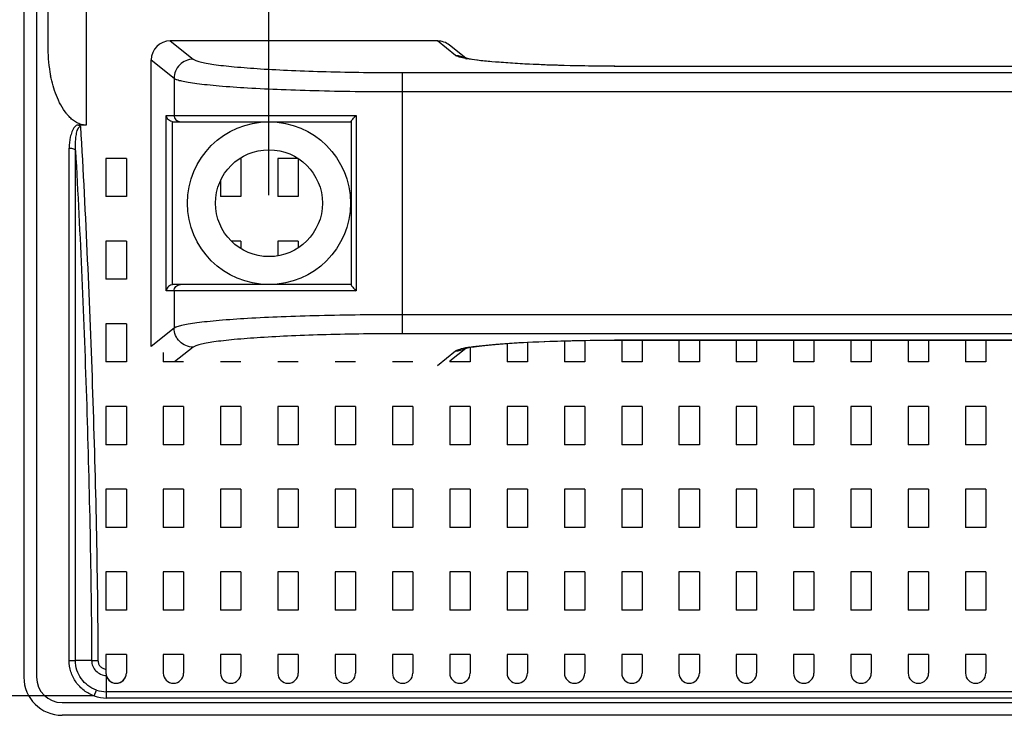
# Model space of a CAD drawing. Header units: millimetres. Extents: x -6054 to 364, y -1866 to 3094.
# Tile 207 of 256: x -3354 to -3277, y 825 to 880. Entities that reach past the tile are written whole.
import ezdxf

# ---------------------------------------------------------------- set-up
doc = ezdxf.new("R2010")
doc.units = ezdxf.units.MM
doc.header["$LTSCALE"] = 65.395
doc.header["$PDSIZE"] = 0.05
doc.layers.get('0').update_dxf_attribs({"linetype": 'CONTINUOUS'})
doc.layers.get('Defpoints').update_dxf_attribs({"linetype": 'CONTINUOUS'})
doc.layers.add('DIM', color=3, linetype='CONTINUOUS')
doc.styles.get("Standard").update_dxf_attribs({"font": 'arial.ttf'})
doc.dimstyles.new('ISO-25', dxfattribs={"dimtxt": 2.5, "dimasz": 2.5, "dimexe": 1.25, "dimexo": 0.625, "dimtad": 1, "dimtxsty": 'STANDARD', "dimcen": 2.5, "dimadec": 0, "dimazin": 0, "dimtfac": 1, "dimtmove": 0, "dimatfit": 3, "dimfxl": 1, "dimarcsym": 0})

# ---------------------------------------------------------------- blocks, each defined once
blk = doc.blocks.new('*D9')
at = {"layer": 'Defpoints', "color": 0}
for p in [(-3334.423, 996.719), (-3334.423, 865.648), (-3215.923, 865.648)]:
    blk.add_point(p, dxfattribs=at)
at = {"layer": 'DIM', "color": 3, "lineweight": -2}
for p, q in [((-3334.423, 866.273), (-3334.423, 997.969)), ((-3215.923, 866.273), (-3215.923, 997.969)), ((-3334.423, 996.719), (-3502.077, 996.719)), ((-3230.923, 996.719), (-3319.423, 996.719))]:
    blk.add_line(p, q, dxfattribs=at)
at = {"layer": 'DIM', "color": 3}
for points in [[(-3319.423, 999.219), (-3319.423, 994.219), (-3334.423, 996.719)], [(-3230.923, 994.219), (-3230.923, 999.219), (-3215.923, 996.719)]]:
    blk.add_solid(points, dxfattribs=at)
at = {"layer": 'DIM', "color": 2, "insert": (-3425.787, 1014.529), "char_height": 20, "attachment_point": 5}
blk.add_mtext('119  [4,665]', dxfattribs=at)

msp = doc.modelspace()

# ---------------------------------------------------------------- linework, layer by layer
at = {"linetype": 'Continuous'}
for p, q in [((-3353.673, 903.648), (-3353.673, 828.398)), ((-3352.673, 903.648), (-3352.673, 828.398)), ((-3351.782, 882.198), (-3351.782, 877.794)), ((-3348.782, 882.198), (-3348.782, 871.786)), ((-3321.188, 878.398), (-3342.177, 878.398)), ((-3342.177, 878.398), (-3340.379, 876.961)), ((-3319.764, 877.259), (-3321.188, 878.398)), ((-3318.974, 877.052), (-3320.242, 878.066)), ((-3343.673, 854.392), (-3343.673, 876.903)), ((-3343.673, 876.903), (-3341.874, 875.465)), ((-3244.031, 876.401), (-3306.315, 876.401)), ((-3306.315, 876.397), (-3306.315, 876.401)), ((-3244.031, 876.397), (-3306.315, 876.397)), ((-3341.874, 875.465), (-3341.874, 872.548)), ((-3323.942, 875.908), (-3226.404, 875.908)), ((-3323.942, 855.387), (-3323.942, 875.908)), ((-3323.942, 874.412), (-3226.404, 874.412)), ((-3342.488, 872.548), (-3327.574, 872.548)), ((-3342.488, 858.748), (-3342.488, 872.548)), ((-3327.574, 872.548), (-3327.574, 858.748)), ((-3348.782, 871.786), (-3349.522, 871.786)), ((-3341.99, 859.246), (-3341.99, 872.049)), ((-3341.946, 872.048), (-3327.973, 872.048)), ((-3327.973, 872.059), (-3327.973, 859.236)), ((-3350.11, 869.168), (-3350.11, 869.976)), ((-3350.111, 866.168), (-3350.11, 869.168)), ((-3349.619, 829.698), (-3349.615, 869.795)), ((-3345.623, 869.168), (-3347.223, 869.168)), ((-3345.623, 869.168), (-3347.223, 869.168)), ((-3347.223, 869.168), (-3347.223, 866.168)), ((-3347.223, 869.168), (-3347.223, 866.168)), ((-3345.623, 869.168), (-3345.623, 866.168)), ((-3345.623, 869.168), (-3345.623, 866.168)), ((-3336.623, 869.168), (-3336.703, 869.168)), ((-3336.623, 869.168), (-3336.703, 869.168)), ((-3336.623, 869.168), (-3336.623, 866.168)), ((-3336.623, 869.168), (-3336.623, 866.168)), ((-3332.143, 869.168), (-3333.723, 869.168)), ((-3332.143, 869.168), (-3333.723, 869.168)), ((-3333.723, 869.168), (-3333.723, 866.168)), ((-3333.723, 869.168), (-3333.723, 866.168)), ((-3332.123, 869.156), (-3332.123, 866.168)), ((-3332.123, 869.156), (-3332.123, 866.168)), ((-3338.223, 867.419), (-3338.223, 866.168)), ((-3338.223, 867.419), (-3338.223, 866.168)), ((-3350.112, 862.668), (-3350.111, 866.168)), ((-3345.623, 866.168), (-3347.223, 866.168)), ((-3345.623, 866.168), (-3347.223, 866.168)), ((-3336.623, 866.168), (-3338.223, 866.168)), ((-3336.623, 866.168), (-3338.223, 866.168)), ((-3332.123, 866.168), (-3333.723, 866.168)), ((-3332.123, 866.168), (-3333.723, 866.168)), ((-3350.112, 859.668), (-3350.112, 862.668)), ((-3345.623, 862.668), (-3347.223, 862.668)), ((-3345.623, 862.668), (-3347.223, 862.668)), ((-3347.223, 862.668), (-3347.223, 859.668)), ((-3347.223, 862.668), (-3347.223, 859.668)), ((-3345.623, 862.668), (-3345.623, 859.668)), ((-3345.623, 862.668), (-3345.623, 859.668)), ((-3336.623, 862.668), (-3337.372, 862.668)), ((-3336.623, 862.668), (-3337.372, 862.668)), ((-3336.623, 862.668), (-3336.623, 862.079)), ((-3336.623, 862.668), (-3336.623, 862.079)), ((-3332.123, 862.668), (-3333.723, 862.668)), ((-3332.123, 862.668), (-3333.723, 862.668)), ((-3333.723, 862.668), (-3333.723, 861.514)), ((-3333.723, 862.668), (-3333.723, 861.514)), ((-3332.123, 862.668), (-3332.123, 862.139)), ((-3332.123, 862.668), (-3332.123, 862.139)), ((-3350.113, 856.168), (-3350.112, 859.154)), ((-3350.112, 859.184), (-3350.112, 859.668)), ((-3350.112, 859.154), (-3350.112, 859.184)), ((-3350.112, 859.154), (-3350.112, 859.184)), ((-3345.623, 859.668), (-3347.223, 859.668)), ((-3345.623, 859.668), (-3347.223, 859.668)), ((-3327.973, 859.248), (-3341.946, 859.248)), ((-3327.574, 858.748), (-3342.488, 858.748)), ((-3341.874, 858.748), (-3341.874, 855.83)), ((-3226.404, 856.884), (-3323.942, 856.884)), ((-3350.113, 855.696), (-3350.113, 856.168)), ((-3345.623, 856.168), (-3347.223, 856.168)), ((-3345.623, 856.168), (-3347.223, 856.168)), ((-3347.223, 856.168), (-3347.223, 853.168)), ((-3347.223, 856.168), (-3347.223, 853.168)), ((-3345.623, 856.168), (-3345.623, 853.168)), ((-3345.623, 856.168), (-3345.623, 853.168)), ((-3350.113, 853.168), (-3350.113, 855.696)), ((-3341.874, 855.83), (-3343.673, 854.392)), ((-3226.404, 855.387), (-3323.942, 855.387)), ((-3315.723, 854.624), (-3315.723, 853.168)), ((-3315.723, 854.624), (-3315.723, 853.168)), ((-3314.123, 854.718), (-3314.123, 853.168)), ((-3314.123, 854.718), (-3314.123, 853.168)), ((-3311.223, 854.829), (-3311.223, 853.168)), ((-3311.223, 854.829), (-3311.223, 853.168)), ((-3309.623, 854.865), (-3309.623, 853.168)), ((-3309.623, 854.865), (-3309.623, 853.168)), ((-3306.723, 854.894), (-3306.723, 853.168)), ((-3306.723, 854.894), (-3306.723, 853.168)), ((-3306.315, 854.898), (-3244.031, 854.898)), ((-3306.315, 854.898), (-3306.315, 854.894)), ((-3306.315, 854.894), (-3244.031, 854.894)), ((-3305.123, 854.894), (-3305.123, 853.168)), ((-3305.123, 854.894), (-3305.123, 853.168)), ((-3302.223, 854.894), (-3302.223, 853.168)), ((-3302.223, 854.894), (-3302.223, 853.168)), ((-3300.623, 854.894), (-3300.623, 853.168)), ((-3300.623, 854.894), (-3300.623, 853.168)), ((-3297.723, 854.894), (-3297.723, 853.168)), ((-3297.723, 854.894), (-3297.723, 853.168)), ((-3296.123, 854.894), (-3296.123, 853.168)), ((-3296.123, 854.894), (-3296.123, 853.168)), ((-3293.223, 854.894), (-3293.223, 853.168)), ((-3293.223, 854.894), (-3293.223, 853.168)), ((-3291.623, 854.894), (-3291.623, 853.168)), ((-3291.623, 854.894), (-3291.623, 853.168)), ((-3288.723, 854.894), (-3288.723, 853.168)), ((-3288.723, 854.894), (-3288.723, 853.168)), ((-3287.123, 854.894), (-3287.123, 853.168)), ((-3287.123, 854.894), (-3287.123, 853.168)), ((-3284.223, 854.894), (-3284.223, 853.168)), ((-3284.223, 854.894), (-3284.223, 853.168)), ((-3282.623, 854.894), (-3282.623, 853.168)), ((-3282.623, 854.894), (-3282.623, 853.168)), ((-3279.723, 854.894), (-3279.723, 853.168)), ((-3279.723, 854.894), (-3279.723, 853.168)), ((-3278.123, 854.894), (-3278.123, 853.168)), ((-3278.123, 854.894), (-3278.123, 853.168)), ((-3342.723, 853.914), (-3342.723, 853.168)), ((-3342.723, 853.914), (-3342.723, 853.168)), ((-3340.379, 854.334), (-3341.838, 853.168)), ((-3321.188, 852.898), (-3319.764, 854.036)), ((-3320.223, 853.245), (-3318.974, 854.244)), ((-3319.069, 854.264), (-3319.061, 854.265)), ((-3319.068, 854.264), (-3319.06, 854.265)), ((-3318.623, 854.317), (-3318.623, 853.168)), ((-3318.623, 854.317), (-3318.623, 853.168)), ((-3350.113, 853.074), (-3350.113, 853.168)), ((-3350.113, 853.074), (-3350.113, 853.168)), ((-3350.113, 852.732), (-3350.113, 853.074)), ((-3345.623, 853.168), (-3347.223, 853.168)), ((-3345.623, 853.168), (-3347.223, 853.168)), ((-3341.123, 853.168), (-3342.723, 853.168)), ((-3341.123, 853.168), (-3342.723, 853.168)), ((-3336.623, 853.168), (-3338.223, 853.168)), ((-3336.623, 853.168), (-3338.223, 853.168)), ((-3332.123, 853.168), (-3333.723, 853.168)), ((-3332.123, 853.168), (-3333.723, 853.168)), ((-3327.623, 853.168), (-3329.223, 853.168)), ((-3327.623, 853.168), (-3329.223, 853.168)), ((-3323.123, 853.168), (-3324.723, 853.168)), ((-3323.123, 853.168), (-3324.723, 853.168)), ((-3320.223, 853.23), (-3320.223, 853.168)), ((-3320.223, 853.23), (-3320.223, 853.168)), ((-3318.623, 853.168), (-3320.223, 853.168)), ((-3318.623, 853.168), (-3320.223, 853.168)), ((-3314.123, 853.168), (-3315.723, 853.168)), ((-3314.123, 853.168), (-3315.723, 853.168)), ((-3309.623, 853.168), (-3311.223, 853.168)), ((-3309.623, 853.168), (-3311.223, 853.168)), ((-3305.123, 853.168), (-3306.723, 853.168)), ((-3305.123, 853.168), (-3306.723, 853.168)), ((-3300.623, 853.168), (-3302.223, 853.168)), ((-3300.623, 853.168), (-3302.223, 853.168)), ((-3296.123, 853.168), (-3297.723, 853.168)), ((-3296.123, 853.168), (-3297.723, 853.168)), ((-3291.623, 853.168), (-3293.223, 853.168)), ((-3291.623, 853.168), (-3293.223, 853.168)), ((-3287.123, 853.168), (-3288.723, 853.168)), ((-3287.123, 853.168), (-3288.723, 853.168)), ((-3282.623, 853.168), (-3284.223, 853.168)), ((-3282.623, 853.168), (-3284.223, 853.168)), ((-3278.123, 853.168), (-3279.723, 853.168)), ((-3278.123, 853.168), (-3279.723, 853.168)), ((-3350.114, 849.668), (-3350.113, 852.732)), ((-3350.114, 849.277), (-3350.114, 849.668)), ((-3350.114, 846.668), (-3350.114, 849.277)), ((-3345.623, 849.668), (-3347.223, 849.668)), ((-3345.623, 849.668), (-3347.223, 849.668)), ((-3347.223, 849.668), (-3347.223, 846.668)), ((-3347.223, 849.668), (-3347.223, 846.668)), ((-3345.623, 849.668), (-3345.623, 846.668)), ((-3345.623, 849.668), (-3345.623, 846.668)), ((-3341.123, 849.668), (-3342.723, 849.668)), ((-3341.123, 849.668), (-3342.723, 849.668)), ((-3342.723, 849.668), (-3342.723, 846.668)), ((-3342.723, 849.668), (-3342.723, 846.668)), ((-3341.123, 849.668), (-3341.123, 846.668)), ((-3341.123, 849.668), (-3341.123, 846.668)), ((-3336.623, 849.668), (-3338.223, 849.668)), ((-3336.623, 849.668), (-3338.223, 849.668)), ((-3338.223, 849.668), (-3338.223, 846.668)), ((-3338.223, 849.668), (-3338.223, 846.668)), ((-3336.623, 849.668), (-3336.623, 846.668)), ((-3336.623, 849.668), (-3336.623, 846.668)), ((-3332.123, 849.668), (-3333.723, 849.668)), ((-3332.123, 849.668), (-3333.723, 849.668)), ((-3333.723, 849.668), (-3333.723, 846.668)), ((-3333.723, 849.668), (-3333.723, 846.668)), ((-3332.123, 849.668), (-3332.123, 846.668)), ((-3332.123, 849.668), (-3332.123, 846.668)), ((-3327.623, 849.668), (-3329.223, 849.668)), ((-3327.623, 849.668), (-3329.223, 849.668)), ((-3329.223, 849.668), (-3329.223, 846.668)), ((-3329.223, 849.668), (-3329.223, 846.668)), ((-3327.623, 849.668), (-3327.623, 846.668)), ((-3327.623, 849.668), (-3327.623, 846.668)), ((-3323.123, 849.668), (-3324.723, 849.668)), ((-3323.123, 849.668), (-3324.723, 849.668)), ((-3324.723, 849.668), (-3324.723, 846.668)), ((-3324.723, 849.668), (-3324.723, 846.668)), ((-3323.123, 849.668), (-3323.123, 846.668)), ((-3323.123, 849.668), (-3323.123, 846.668)), ((-3318.623, 849.668), (-3320.223, 849.668)), ((-3318.623, 849.668), (-3320.223, 849.668)), ((-3320.223, 849.668), (-3320.223, 846.668)), ((-3320.223, 849.668), (-3320.223, 846.668)), ((-3318.623, 849.668), (-3318.623, 846.668)), ((-3318.623, 849.668), (-3318.623, 846.668)), ((-3314.123, 849.668), (-3315.723, 849.668)), ((-3314.123, 849.668), (-3315.723, 849.668)), ((-3315.723, 849.668), (-3315.723, 846.668)), ((-3315.723, 849.668), (-3315.723, 846.668)), ((-3314.123, 849.668), (-3314.123, 846.668)), ((-3314.123, 849.668), (-3314.123, 846.668)), ((-3309.623, 849.668), (-3311.223, 849.668)), ((-3309.623, 849.668), (-3311.223, 849.668)), ((-3311.223, 849.668), (-3311.223, 846.668)), ((-3311.223, 849.668), (-3311.223, 846.668)), ((-3309.623, 849.668), (-3309.623, 846.668)), ((-3309.623, 849.668), (-3309.623, 846.668)), ((-3305.123, 849.668), (-3306.723, 849.668)), ((-3305.123, 849.668), (-3306.723, 849.668)), ((-3306.723, 849.668), (-3306.723, 846.668)), ((-3306.723, 849.668), (-3306.723, 846.668)), ((-3305.123, 849.668), (-3305.123, 846.668)), ((-3305.123, 849.668), (-3305.123, 846.668)), ((-3300.623, 849.668), (-3302.223, 849.668)), ((-3300.623, 849.668), (-3302.223, 849.668)), ((-3302.223, 849.668), (-3302.223, 846.668)), ((-3302.223, 849.668), (-3302.223, 846.668)), ((-3300.623, 849.668), (-3300.623, 846.668)), ((-3300.623, 849.668), (-3300.623, 846.668)), ((-3296.123, 849.668), (-3297.723, 849.668)), ((-3296.123, 849.668), (-3297.723, 849.668)), ((-3297.723, 849.668), (-3297.723, 846.668)), ((-3297.723, 849.668), (-3297.723, 846.668)), ((-3296.123, 849.668), (-3296.123, 846.668)), ((-3296.123, 849.668), (-3296.123, 846.668)), ((-3291.623, 849.668), (-3293.223, 849.668)), ((-3291.623, 849.668), (-3293.223, 849.668)), ((-3293.223, 849.668), (-3293.223, 846.668)), ((-3293.223, 849.668), (-3293.223, 846.668)), ((-3291.623, 849.668), (-3291.623, 846.668)), ((-3291.623, 849.668), (-3291.623, 846.668)), ((-3287.123, 849.668), (-3288.723, 849.668)), ((-3287.123, 849.668), (-3288.723, 849.668)), ((-3288.723, 849.668), (-3288.723, 846.668)), ((-3288.723, 849.668), (-3288.723, 846.668)), ((-3287.123, 849.668), (-3287.123, 846.668)), ((-3287.123, 849.668), (-3287.123, 846.668)), ((-3282.623, 849.668), (-3284.223, 849.668)), ((-3282.623, 849.668), (-3284.223, 849.668)), ((-3284.223, 849.668), (-3284.223, 846.668)), ((-3284.223, 849.668), (-3284.223, 846.668)), ((-3282.623, 849.668), (-3282.623, 846.668)), ((-3282.623, 849.668), (-3282.623, 846.668)), ((-3278.123, 849.668), (-3279.723, 849.668)), ((-3278.123, 849.668), (-3279.723, 849.668)), ((-3279.723, 849.668), (-3279.723, 846.668)), ((-3279.723, 849.668), (-3279.723, 846.668)), ((-3278.123, 849.668), (-3278.123, 846.668)), ((-3278.123, 849.668), (-3278.123, 846.668)), ((-3350.114, 846.318), (-3350.114, 846.668)), ((-3350.114, 843.168), (-3350.114, 846.318)), ((-3345.623, 846.668), (-3347.223, 846.668)), ((-3345.623, 846.668), (-3347.223, 846.668)), ((-3341.123, 846.668), (-3342.723, 846.668)), ((-3341.123, 846.668), (-3342.723, 846.668)), ((-3336.623, 846.668), (-3338.223, 846.668)), ((-3336.623, 846.668), (-3338.223, 846.668)), ((-3332.123, 846.668), (-3333.723, 846.668)), ((-3332.123, 846.668), (-3333.723, 846.668)), ((-3327.623, 846.668), (-3329.223, 846.668)), ((-3327.623, 846.668), (-3329.223, 846.668)), ((-3323.123, 846.668), (-3324.723, 846.668)), ((-3323.123, 846.668), (-3324.723, 846.668)), ((-3318.623, 846.668), (-3320.223, 846.668)), ((-3318.623, 846.668), (-3320.223, 846.668)), ((-3314.123, 846.668), (-3315.723, 846.668)), ((-3314.123, 846.668), (-3315.723, 846.668)), ((-3309.623, 846.668), (-3311.223, 846.668)), ((-3309.623, 846.668), (-3311.223, 846.668)), ((-3305.123, 846.668), (-3306.723, 846.668)), ((-3305.123, 846.668), (-3306.723, 846.668)), ((-3300.623, 846.668), (-3302.223, 846.668)), ((-3300.623, 846.668), (-3302.223, 846.668)), ((-3296.123, 846.668), (-3297.723, 846.668)), ((-3296.123, 846.668), (-3297.723, 846.668)), ((-3291.623, 846.668), (-3293.223, 846.668)), ((-3291.623, 846.668), (-3293.223, 846.668)), ((-3287.123, 846.668), (-3288.723, 846.668)), ((-3287.123, 846.668), (-3288.723, 846.668)), ((-3282.623, 846.668), (-3284.223, 846.668)), ((-3282.623, 846.668), (-3284.223, 846.668)), ((-3278.123, 846.668), (-3279.723, 846.668)), ((-3278.123, 846.668), (-3279.723, 846.668)), ((-3350.115, 840.168), (-3350.114, 842.867)), ((-3350.114, 842.867), (-3350.114, 843.168)), ((-3345.623, 843.168), (-3347.223, 843.168)), ((-3345.623, 843.168), (-3347.223, 843.168)), ((-3347.223, 843.168), (-3347.223, 840.168)), ((-3347.223, 843.168), (-3347.223, 840.168)), ((-3345.623, 843.168), (-3345.623, 840.168)), ((-3345.623, 843.168), (-3345.623, 840.168)), ((-3341.123, 843.168), (-3342.723, 843.168)), ((-3341.123, 843.168), (-3342.723, 843.168)), ((-3342.723, 843.168), (-3342.723, 840.168)), ((-3342.723, 843.168), (-3342.723, 840.168)), ((-3341.123, 843.168), (-3341.123, 840.168)), ((-3341.123, 843.168), (-3341.123, 840.168)), ((-3336.623, 843.168), (-3338.223, 843.168)), ((-3336.623, 843.168), (-3338.223, 843.168)), ((-3338.223, 843.168), (-3338.223, 840.168)), ((-3338.223, 843.168), (-3338.223, 840.168)), ((-3336.623, 843.168), (-3336.623, 840.168)), ((-3336.623, 843.168), (-3336.623, 840.168)), ((-3332.123, 843.168), (-3333.723, 843.168)), ((-3332.123, 843.168), (-3333.723, 843.168)), ((-3333.723, 843.168), (-3333.723, 840.168)), ((-3333.723, 843.168), (-3333.723, 840.168)), ((-3332.123, 843.168), (-3332.123, 840.168)), ((-3332.123, 843.168), (-3332.123, 840.168)), ((-3327.623, 843.168), (-3329.223, 843.168)), ((-3327.623, 843.168), (-3329.223, 843.168)), ((-3329.223, 843.168), (-3329.223, 840.168)), ((-3329.223, 843.168), (-3329.223, 840.168)), ((-3327.623, 843.168), (-3327.623, 840.168)), ((-3327.623, 843.168), (-3327.623, 840.168)), ((-3323.123, 843.168), (-3324.723, 843.168)), ((-3323.123, 843.168), (-3324.723, 843.168)), ((-3324.723, 843.168), (-3324.723, 840.168)), ((-3324.723, 843.168), (-3324.723, 840.168)), ((-3323.123, 843.168), (-3323.123, 840.168)), ((-3323.123, 843.168), (-3323.123, 840.168)), ((-3318.623, 843.168), (-3320.223, 843.168)), ((-3318.623, 843.168), (-3320.223, 843.168)), ((-3320.223, 843.168), (-3320.223, 840.168)), ((-3320.223, 843.168), (-3320.223, 840.168)), ((-3318.623, 843.168), (-3318.623, 840.168)), ((-3318.623, 843.168), (-3318.623, 840.168)), ((-3314.123, 843.168), (-3315.723, 843.168)), ((-3314.123, 843.168), (-3315.723, 843.168)), ((-3315.723, 843.168), (-3315.723, 840.168)), ((-3315.723, 843.168), (-3315.723, 840.168)), ((-3314.123, 843.168), (-3314.123, 840.168)), ((-3314.123, 843.168), (-3314.123, 840.168)), ((-3309.623, 843.168), (-3311.223, 843.168)), ((-3309.623, 843.168), (-3311.223, 843.168)), ((-3311.223, 843.168), (-3311.223, 840.168)), ((-3311.223, 843.168), (-3311.223, 840.168)), ((-3309.623, 843.168), (-3309.623, 840.168)), ((-3309.623, 843.168), (-3309.623, 840.168)), ((-3305.123, 843.168), (-3306.723, 843.168)), ((-3305.123, 843.168), (-3306.723, 843.168)), ((-3306.723, 843.168), (-3306.723, 840.168)), ((-3306.723, 843.168), (-3306.723, 840.168)), ((-3305.123, 843.168), (-3305.123, 840.168)), ((-3305.123, 843.168), (-3305.123, 840.168)), ((-3300.623, 843.168), (-3302.223, 843.168)), ((-3300.623, 843.168), (-3302.223, 843.168)), ((-3302.223, 843.168), (-3302.223, 840.168)), ((-3302.223, 843.168), (-3302.223, 840.168)), ((-3300.623, 843.168), (-3300.623, 840.168)), ((-3300.623, 843.168), (-3300.623, 840.168)), ((-3296.123, 843.168), (-3297.723, 843.168)), ((-3296.123, 843.168), (-3297.723, 843.168)), ((-3297.723, 843.168), (-3297.723, 840.168)), ((-3297.723, 843.168), (-3297.723, 840.168)), ((-3296.123, 843.168), (-3296.123, 840.168)), ((-3296.123, 843.168), (-3296.123, 840.168)), ((-3291.623, 843.168), (-3293.223, 843.168)), ((-3291.623, 843.168), (-3293.223, 843.168)), ((-3293.223, 843.168), (-3293.223, 840.168)), ((-3293.223, 843.168), (-3293.223, 840.168)), ((-3291.623, 843.168), (-3291.623, 840.168)), ((-3291.623, 843.168), (-3291.623, 840.168)), ((-3287.123, 843.168), (-3288.723, 843.168)), ((-3287.123, 843.168), (-3288.723, 843.168)), ((-3288.723, 843.168), (-3288.723, 840.168)), ((-3288.723, 843.168), (-3288.723, 840.168)), ((-3287.123, 843.168), (-3287.123, 840.168)), ((-3287.123, 843.168), (-3287.123, 840.168)), ((-3282.623, 843.168), (-3284.223, 843.168)), ((-3282.623, 843.168), (-3284.223, 843.168)), ((-3284.223, 843.168), (-3284.223, 840.168)), ((-3284.223, 843.168), (-3284.223, 840.168)), ((-3282.623, 843.168), (-3282.623, 840.168)), ((-3282.623, 843.168), (-3282.623, 840.168)), ((-3278.123, 843.168), (-3279.723, 843.168)), ((-3278.123, 843.168), (-3279.723, 843.168)), ((-3279.723, 843.168), (-3279.723, 840.168)), ((-3279.723, 843.168), (-3279.723, 840.168)), ((-3278.123, 843.168), (-3278.123, 840.168)), ((-3278.123, 843.168), (-3278.123, 840.168)), ((-3350.115, 839.912), (-3350.115, 840.168)), ((-3350.115, 836.668), (-3350.115, 839.912)), ((-3345.623, 840.168), (-3347.223, 840.168)), ((-3345.623, 840.168), (-3347.223, 840.168)), ((-3341.123, 840.168), (-3342.723, 840.168)), ((-3341.123, 840.168), (-3342.723, 840.168)), ((-3336.623, 840.168), (-3338.223, 840.168)), ((-3336.623, 840.168), (-3338.223, 840.168)), ((-3332.123, 840.168), (-3333.723, 840.168)), ((-3332.123, 840.168), (-3333.723, 840.168)), ((-3327.623, 840.168), (-3329.223, 840.168)), ((-3327.623, 840.168), (-3329.223, 840.168)), ((-3323.123, 840.168), (-3324.723, 840.168)), ((-3323.123, 840.168), (-3324.723, 840.168)), ((-3318.623, 840.168), (-3320.223, 840.168)), ((-3318.623, 840.168), (-3320.223, 840.168)), ((-3314.123, 840.168), (-3315.723, 840.168)), ((-3314.123, 840.168), (-3315.723, 840.168)), ((-3309.623, 840.168), (-3311.223, 840.168)), ((-3309.623, 840.168), (-3311.223, 840.168)), ((-3305.123, 840.168), (-3306.723, 840.168)), ((-3305.123, 840.168), (-3306.723, 840.168)), ((-3300.623, 840.168), (-3302.223, 840.168)), ((-3300.623, 840.168), (-3302.223, 840.168)), ((-3296.123, 840.168), (-3297.723, 840.168)), ((-3296.123, 840.168), (-3297.723, 840.168)), ((-3291.623, 840.168), (-3293.223, 840.168)), ((-3291.623, 840.168), (-3293.223, 840.168)), ((-3287.123, 840.168), (-3288.723, 840.168)), ((-3287.123, 840.168), (-3288.723, 840.168)), ((-3282.623, 840.168), (-3284.223, 840.168)), ((-3282.623, 840.168), (-3284.223, 840.168)), ((-3278.123, 840.168), (-3279.723, 840.168)), ((-3278.123, 840.168), (-3279.723, 840.168)), ((-3350.115, 836.478), (-3350.115, 836.668)), ((-3345.623, 836.668), (-3347.223, 836.668)), ((-3345.623, 836.668), (-3347.223, 836.668)), ((-3347.223, 836.668), (-3347.223, 833.668)), ((-3347.223, 836.668), (-3347.223, 833.668)), ((-3345.623, 836.668), (-3345.623, 833.668)), ((-3345.623, 836.668), (-3345.623, 833.668)), ((-3341.123, 836.668), (-3342.723, 836.668)), ((-3341.123, 836.668), (-3342.723, 836.668)), ((-3342.723, 836.668), (-3342.723, 833.668)), ((-3342.723, 836.668), (-3342.723, 833.668)), ((-3341.123, 836.668), (-3341.123, 833.668)), ((-3341.123, 836.668), (-3341.123, 833.668)), ((-3336.623, 836.668), (-3338.223, 836.668)), ((-3336.623, 836.668), (-3338.223, 836.668)), ((-3338.223, 836.668), (-3338.223, 833.668)), ((-3338.223, 836.668), (-3338.223, 833.668)), ((-3336.623, 836.668), (-3336.623, 833.668)), ((-3336.623, 836.668), (-3336.623, 833.668)), ((-3332.123, 836.668), (-3333.723, 836.668)), ((-3332.123, 836.668), (-3333.723, 836.668)), ((-3333.723, 836.668), (-3333.723, 833.668)), ((-3333.723, 836.668), (-3333.723, 833.668)), ((-3332.123, 836.668), (-3332.123, 833.668)), ((-3332.123, 836.668), (-3332.123, 833.668)), ((-3327.623, 836.668), (-3329.223, 836.668)), ((-3327.623, 836.668), (-3329.223, 836.668)), ((-3329.223, 836.668), (-3329.223, 833.668)), ((-3329.223, 836.668), (-3329.223, 833.668)), ((-3327.623, 836.668), (-3327.623, 833.668)), ((-3327.623, 836.668), (-3327.623, 833.668)), ((-3323.123, 836.668), (-3324.723, 836.668)), ((-3323.123, 836.668), (-3324.723, 836.668)), ((-3324.723, 836.668), (-3324.723, 833.668)), ((-3324.723, 836.668), (-3324.723, 833.668)), ((-3323.123, 836.668), (-3323.123, 833.668)), ((-3323.123, 836.668), (-3323.123, 833.668)), ((-3318.623, 836.668), (-3320.223, 836.668)), ((-3318.623, 836.668), (-3320.223, 836.668)), ((-3320.223, 836.668), (-3320.223, 833.668)), ((-3320.223, 836.668), (-3320.223, 833.668)), ((-3318.623, 836.668), (-3318.623, 833.668)), ((-3318.623, 836.668), (-3318.623, 833.668)), ((-3314.123, 836.668), (-3315.723, 836.668)), ((-3314.123, 836.668), (-3315.723, 836.668)), ((-3315.723, 836.668), (-3315.723, 833.668)), ((-3315.723, 836.668), (-3315.723, 833.668)), ((-3314.123, 836.668), (-3314.123, 833.668)), ((-3314.123, 836.668), (-3314.123, 833.668)), ((-3309.623, 836.668), (-3311.223, 836.668)), ((-3309.623, 836.668), (-3311.223, 836.668)), ((-3311.223, 836.668), (-3311.223, 833.668)), ((-3311.223, 836.668), (-3311.223, 833.668)), ((-3309.623, 836.668), (-3309.623, 833.668)), ((-3309.623, 836.668), (-3309.623, 833.668)), ((-3305.123, 836.668), (-3306.723, 836.668)), ((-3305.123, 836.668), (-3306.723, 836.668)), ((-3306.723, 836.668), (-3306.723, 833.668)), ((-3306.723, 836.668), (-3306.723, 833.668)), ((-3305.123, 836.668), (-3305.123, 833.668)), ((-3305.123, 836.668), (-3305.123, 833.668)), ((-3300.623, 836.668), (-3302.223, 836.668)), ((-3300.623, 836.668), (-3302.223, 836.668)), ((-3302.223, 836.668), (-3302.223, 833.668)), ((-3302.223, 836.668), (-3302.223, 833.668)), ((-3300.623, 836.668), (-3300.623, 833.668)), ((-3300.623, 836.668), (-3300.623, 833.668)), ((-3296.123, 836.668), (-3297.723, 836.668)), ((-3296.123, 836.668), (-3297.723, 836.668)), ((-3297.723, 836.668), (-3297.723, 833.668)), ((-3297.723, 836.668), (-3297.723, 833.668)), ((-3296.123, 836.668), (-3296.123, 833.668)), ((-3296.123, 836.668), (-3296.123, 833.668)), ((-3291.623, 836.668), (-3293.223, 836.668)), ((-3291.623, 836.668), (-3293.223, 836.668)), ((-3293.223, 836.668), (-3293.223, 833.668)), ((-3293.223, 836.668), (-3293.223, 833.668)), ((-3291.623, 836.668), (-3291.623, 833.668)), ((-3291.623, 836.668), (-3291.623, 833.668)), ((-3287.123, 836.668), (-3288.723, 836.668)), ((-3287.123, 836.668), (-3288.723, 836.668)), ((-3288.723, 836.668), (-3288.723, 833.668)), ((-3288.723, 836.668), (-3288.723, 833.668)), ((-3287.123, 836.668), (-3287.123, 833.668)), ((-3287.123, 836.668), (-3287.123, 833.668)), ((-3282.623, 836.668), (-3284.223, 836.668)), ((-3282.623, 836.668), (-3284.223, 836.668)), ((-3284.223, 836.668), (-3284.223, 833.668)), ((-3284.223, 836.668), (-3284.223, 833.668)), ((-3282.623, 836.668), (-3282.623, 833.668)), ((-3282.623, 836.668), (-3282.623, 833.668)), ((-3278.123, 836.668), (-3279.723, 836.668)), ((-3278.123, 836.668), (-3279.723, 836.668)), ((-3279.723, 836.668), (-3279.723, 833.668)), ((-3279.723, 836.668), (-3279.723, 833.668)), ((-3278.123, 836.668), (-3278.123, 833.668)), ((-3278.123, 836.668), (-3278.123, 833.668)), ((-3350.115, 836.469), (-3350.115, 836.478)), ((-3350.115, 833.751), (-3350.115, 836.469)), ((-3350.115, 833.445), (-3350.115, 833.751)), ((-3345.623, 833.668), (-3347.223, 833.668)), ((-3345.623, 833.668), (-3347.223, 833.668)), ((-3341.123, 833.668), (-3342.723, 833.668)), ((-3341.123, 833.668), (-3342.723, 833.668)), ((-3336.623, 833.668), (-3338.223, 833.668)), ((-3336.623, 833.668), (-3338.223, 833.668)), ((-3332.123, 833.668), (-3333.723, 833.668)), ((-3332.123, 833.668), (-3333.723, 833.668)), ((-3327.623, 833.668), (-3329.223, 833.668)), ((-3327.623, 833.668), (-3329.223, 833.668)), ((-3323.123, 833.668), (-3324.723, 833.668)), ((-3323.123, 833.668), (-3324.723, 833.668)), ((-3318.623, 833.668), (-3320.223, 833.668)), ((-3318.623, 833.668), (-3320.223, 833.668)), ((-3314.123, 833.668), (-3315.723, 833.668)), ((-3314.123, 833.668), (-3315.723, 833.668)), ((-3309.623, 833.668), (-3311.223, 833.668)), ((-3309.623, 833.668), (-3311.223, 833.668)), ((-3305.123, 833.668), (-3306.723, 833.668)), ((-3305.123, 833.668), (-3306.723, 833.668)), ((-3300.623, 833.668), (-3302.223, 833.668)), ((-3300.623, 833.668), (-3302.223, 833.668)), ((-3296.123, 833.668), (-3297.723, 833.668)), ((-3296.123, 833.668), (-3297.723, 833.668)), ((-3291.623, 833.668), (-3293.223, 833.668)), ((-3291.623, 833.668), (-3293.223, 833.668)), ((-3287.123, 833.668), (-3288.723, 833.668)), ((-3287.123, 833.668), (-3288.723, 833.668)), ((-3282.623, 833.668), (-3284.223, 833.668)), ((-3282.623, 833.668), (-3284.223, 833.668)), ((-3278.123, 833.668), (-3279.723, 833.668)), ((-3278.123, 833.668), (-3279.723, 833.668)), ((-3350.115, 829.716), (-3350.115, 833.445)), ((-3349.619, 831.571), (-3349.619, 832.489)), ((-3349.619, 830.987), (-3349.619, 831.571)), ((-3348.347, 829.698), (-3349.619, 829.698)), ((-3348.347, 829.698), (-3347.85, 829.703)), ((-3345.623, 830.168), (-3347.223, 830.168)), ((-3345.623, 830.168), (-3347.223, 830.168)), ((-3347.223, 830.168), (-3347.223, 828.718)), ((-3347.223, 830.168), (-3347.223, 828.718)), ((-3345.623, 830.168), (-3345.623, 828.718)), ((-3345.623, 830.168), (-3345.623, 828.718)), ((-3341.123, 830.168), (-3342.723, 830.168)), ((-3341.123, 830.168), (-3342.723, 830.168)), ((-3342.723, 830.168), (-3342.723, 828.718)), ((-3342.723, 830.168), (-3342.723, 828.718)), ((-3341.123, 830.168), (-3341.123, 828.718)), ((-3341.123, 830.168), (-3341.123, 828.718)), ((-3336.623, 830.168), (-3338.223, 830.168)), ((-3336.623, 830.168), (-3338.223, 830.168)), ((-3338.223, 830.168), (-3338.223, 828.718)), ((-3338.223, 830.168), (-3338.223, 828.718)), ((-3336.623, 830.168), (-3336.623, 828.718)), ((-3336.623, 830.168), (-3336.623, 828.718)), ((-3332.123, 830.168), (-3333.723, 830.168)), ((-3332.123, 830.168), (-3333.723, 830.168)), ((-3333.723, 830.168), (-3333.723, 828.718)), ((-3333.723, 830.168), (-3333.723, 828.718)), ((-3332.123, 830.168), (-3332.123, 828.718)), ((-3332.123, 830.168), (-3332.123, 828.718)), ((-3327.623, 830.168), (-3329.223, 830.168)), ((-3327.623, 830.168), (-3329.223, 830.168)), ((-3329.223, 830.168), (-3329.223, 828.718)), ((-3329.223, 830.168), (-3329.223, 828.718)), ((-3327.623, 830.168), (-3327.623, 828.718)), ((-3327.623, 830.168), (-3327.623, 828.718)), ((-3323.123, 830.168), (-3324.723, 830.168)), ((-3323.123, 830.168), (-3324.723, 830.168)), ((-3324.723, 830.168), (-3324.723, 828.718)), ((-3324.723, 830.168), (-3324.723, 828.718)), ((-3323.123, 830.168), (-3323.123, 828.718)), ((-3323.123, 830.168), (-3323.123, 828.718)), ((-3318.623, 830.168), (-3320.223, 830.168)), ((-3318.623, 830.168), (-3320.223, 830.168)), ((-3320.223, 830.168), (-3320.223, 828.718)), ((-3320.223, 830.168), (-3320.223, 828.718)), ((-3318.623, 830.168), (-3318.623, 828.718)), ((-3318.623, 830.168), (-3318.623, 828.718)), ((-3314.123, 830.168), (-3315.723, 830.168)), ((-3314.123, 830.168), (-3315.723, 830.168)), ((-3315.723, 830.168), (-3315.723, 828.718)), ((-3315.723, 830.168), (-3315.723, 828.718)), ((-3314.123, 830.168), (-3314.123, 828.718)), ((-3314.123, 830.168), (-3314.123, 828.718)), ((-3309.623, 830.168), (-3311.223, 830.168)), ((-3309.623, 830.168), (-3311.223, 830.168)), ((-3311.223, 830.168), (-3311.223, 828.718)), ((-3311.223, 830.168), (-3311.223, 828.718)), ((-3309.623, 830.168), (-3309.623, 828.718)), ((-3309.623, 830.168), (-3309.623, 828.718)), ((-3305.123, 830.168), (-3306.723, 830.168)), ((-3305.123, 830.168), (-3306.723, 830.168)), ((-3306.723, 830.168), (-3306.723, 828.718)), ((-3306.723, 830.168), (-3306.723, 828.718)), ((-3305.123, 830.168), (-3305.123, 828.718)), ((-3305.123, 830.168), (-3305.123, 828.718)), ((-3300.623, 830.168), (-3302.223, 830.168)), ((-3300.623, 830.168), (-3302.223, 830.168)), ((-3302.223, 830.168), (-3302.223, 828.718)), ((-3302.223, 830.168), (-3302.223, 828.718)), ((-3300.623, 830.168), (-3300.623, 828.718)), ((-3300.623, 830.168), (-3300.623, 828.718)), ((-3296.123, 830.168), (-3297.723, 830.168)), ((-3296.123, 830.168), (-3297.723, 830.168)), ((-3297.723, 830.168), (-3297.723, 828.718)), ((-3297.723, 830.168), (-3297.723, 828.718)), ((-3296.123, 830.168), (-3296.123, 828.718)), ((-3296.123, 830.168), (-3296.123, 828.718)), ((-3291.623, 830.168), (-3293.223, 830.168)), ((-3291.623, 830.168), (-3293.223, 830.168)), ((-3293.223, 830.168), (-3293.223, 828.718)), ((-3293.223, 830.168), (-3293.223, 828.718)), ((-3291.623, 830.168), (-3291.623, 828.718)), ((-3291.623, 830.168), (-3291.623, 828.718)), ((-3287.123, 830.168), (-3288.723, 830.168)), ((-3287.123, 830.168), (-3288.723, 830.168)), ((-3288.723, 830.168), (-3288.723, 828.718)), ((-3288.723, 830.168), (-3288.723, 828.718)), ((-3287.123, 830.168), (-3287.123, 828.718)), ((-3287.123, 830.168), (-3287.123, 828.718)), ((-3282.623, 830.168), (-3284.223, 830.168)), ((-3282.623, 830.168), (-3284.223, 830.168)), ((-3284.223, 830.168), (-3284.223, 828.718)), ((-3284.223, 830.168), (-3284.223, 828.718)), ((-3282.623, 830.168), (-3282.623, 828.718)), ((-3282.623, 830.168), (-3282.623, 828.718)), ((-3278.123, 830.168), (-3279.723, 830.168)), ((-3278.123, 830.168), (-3279.723, 830.168)), ((-3279.723, 830.168), (-3279.723, 828.718)), ((-3279.723, 830.168), (-3279.723, 828.718)), ((-3278.123, 830.168), (-3278.123, 828.718)), ((-3278.123, 830.168), (-3278.123, 828.718)), ((-3347.173, 826.755), (-3347.173, 828.44)), ((-3348.138, 826.918), (-3347.976, 827.387)), ((-3352.019, 826.918), (-4434.328, 826.918)), ((-3352.019, 826.918), (-3353.283, 826.918)), ((-3348.138, 826.918), (-3352.019, 826.918)), ((-3201.673, 827.251), (-3347.173, 827.251)), ((-3201.673, 826.755), (-3347.173, 826.755)), ((-3350.673, 826.398), (-3198.173, 826.398)), ((-3198.173, 825.398), (-3350.673, 825.398))]:
    msp.add_line(p, q, dxfattribs=at)
for points in [[(-3318.916, 877.037), (-3318.984, 877.054), (-3319.031, 877.067), (-3319.04, 877.07)], [(-3306.315, 876.401), (-3306.657, 876.401), (-3307.265, 876.403), (-3307.865, 876.407), (-3308.455, 876.413), (-3309.036, 876.421), (-3309.605, 876.43), (-3310.163, 876.44), (-3310.707, 876.453), (-3311.238, 876.467), (-3311.754, 876.482), (-3312.255, 876.498), (-3312.741, 876.516), (-3313.21, 876.535), (-3313.662, 876.555), (-3314.097, 876.575), (-3314.515, 876.597), (-3314.915, 876.62), (-3315.297, 876.643), (-3315.661, 876.667), (-3316.006, 876.692), (-3316.333, 876.717), (-3316.642, 876.742), (-3316.932, 876.768), (-3317.204, 876.794), (-3317.458, 876.82), (-3317.693, 876.846), (-3317.91, 876.872), (-3318.109, 876.898), (-3318.29, 876.924), (-3318.452, 876.949), (-3318.596, 876.973), (-3318.721, 876.996), (-3318.828, 877.017), (-3318.916, 877.037)], [(-3349.615, 866.663), (-3349.615, 867.718), (-3349.615, 868.242), (-3349.615, 868.764), (-3349.615, 869.281), (-3349.615, 869.795)], [(-3349.617, 853.508), (-3349.617, 854.619), (-3349.617, 855.173), (-3349.617, 855.727), (-3349.617, 856.277), (-3349.617, 856.822), (-3349.617, 857.366), (-3349.617, 857.91), (-3349.617, 858.465), (-3349.616, 859.039), (-3349.616, 859.635), (-3349.616, 860.261), (-3349.616, 860.902), (-3349.616, 861.552), (-3349.616, 862.197), (-3349.616, 862.821), (-3349.616, 863.424), (-3349.616, 863.997), (-3349.616, 864.55), (-3349.616, 865.086), (-3349.615, 865.613), (-3349.615, 866.138), (-3349.615, 866.663)], [(-3318.986, 854.24), (-3318.919, 854.257), (-3318.832, 854.277), (-3318.726, 854.298), (-3318.601, 854.321), (-3318.458, 854.345), (-3318.297, 854.37), (-3318.117, 854.396), (-3317.919, 854.422), (-3317.702, 854.448), (-3317.468, 854.474), (-3317.215, 854.5), (-3316.943, 854.526), (-3316.654, 854.552), (-3316.346, 854.577), (-3316.019, 854.602), (-3315.674, 854.627), (-3315.311, 854.651), (-3314.93, 854.674), (-3314.531, 854.697), (-3314.114, 854.719), (-3313.679, 854.74), (-3313.227, 854.76), (-3312.759, 854.779), (-3312.274, 854.796), (-3311.773, 854.813), (-3311.257, 854.828), (-3310.727, 854.842), (-3310.183, 854.854), (-3309.626, 854.865), (-3309.057, 854.874), (-3308.477, 854.882), (-3307.886, 854.888), (-3307.287, 854.892), (-3306.68, 854.894), (-3306.315, 854.894)], [(-3319.053, 854.221), (-3319.056, 854.22), (-3319.057, 854.22), (-3319.032, 854.227), (-3318.986, 854.24)], [(-3349.619, 837.018), (-3349.619, 837.613), (-3349.619, 837.91), (-3349.619, 838.207), (-3349.619, 838.503), (-3349.619, 838.8), (-3349.619, 839.097), (-3349.619, 839.393), (-3349.619, 839.689), (-3349.619, 839.984), (-3349.619, 840.279), (-3349.619, 840.573), (-3349.619, 840.869), (-3349.618, 841.169), (-3349.618, 841.476), (-3349.618, 841.796), (-3349.618, 842.13), (-3349.618, 842.485), (-3349.618, 842.862), (-3349.618, 843.263), (-3349.618, 843.69), (-3349.618, 844.143), (-3349.618, 844.624), (-3349.618, 845.135), (-3349.618, 845.677), (-3349.618, 846.257), (-3349.618, 846.867), (-3349.618, 847.505), (-3349.618, 848.155), (-3349.618, 848.803), (-3349.618, 849.443), (-3349.618, 850.062), (-3349.618, 850.666), (-3349.617, 851.252), (-3349.617, 851.826), (-3349.617, 852.392), (-3349.617, 852.951), (-3349.617, 853.508)], [(-3349.619, 836.125), (-3349.619, 836.423), (-3349.619, 836.72), (-3349.619, 837.018)], [(-3349.619, 834.318), (-3349.619, 834.622), (-3349.619, 834.925), (-3349.619, 835.226), (-3349.619, 836.125)], [(-3349.619, 832.489), (-3349.619, 833.405), (-3349.619, 834.318)]]:
    msp.add_lwpolyline(points, dxfattribs=at)
for radius in [6.4, 4.2]:
    msp.add_circle((-3334.423, 865.648), radius, dxfattribs=at)
for centre, radius, start, end in [((-3340.971, 877.792), 10.811, 179.98618, 191.33106), ((-3317.327, 885.744), 8.885, 259.28848, 259.66502), ((-3347.599, 874.853), 3.481, 218.88738, 223.50544), ((-3341.945, 872.564), 0.516, 256.81231, 264.94447), ((-3341.945, 858.732), 0.516, 95.05553, 103.18769), ((-3317.442, 846.17), 8.255, 100.33409, 101.30353), ((-3317.001, 843.748), 10.717, 98.9965, 100.33325), ((-3350.673, 828.398), 3, 180, 270), ((-3350.673, 828.398), 2, 180, 270), ((-3346.417, 828.719), 0.806, 180.07585, 199.93926), ((-3346.423, 828.718), 0.8, 180.00003, 359.99997), ((-3346.423, 828.718), 0.8, 200.01511, 360), ((-3341.923, 828.718), 0.8, 180.00003, 359.99997), ((-3341.923, 828.718), 0.8, 180.00003, 359.99997), ((-3337.423, 828.718), 0.8, 180.00003, 359.99997), ((-3337.423, 828.718), 0.8, 180.00003, 359.99997), ((-3332.923, 828.718), 0.8, 180.00003, 359.99997), ((-3332.923, 828.718), 0.8, 180.00003, 359.99997), ((-3328.423, 828.718), 0.8, 180.00003, 359.99997), ((-3328.423, 828.718), 0.8, 180.00003, 359.99997), ((-3323.923, 828.718), 0.8, 180.00003, 359.99997), ((-3323.923, 828.718), 0.8, 180.00003, 359.99997), ((-3319.423, 828.718), 0.8, 180.00003, 359.99997), ((-3319.423, 828.718), 0.8, 180.00003, 359.99997), ((-3314.923, 828.718), 0.8, 180.00003, 359.99997), ((-3314.923, 828.718), 0.8, 180.00003, 359.99997), ((-3310.423, 828.718), 0.8, 180.00003, 359.99997), ((-3310.423, 828.718), 0.8, 180.00003, 359.99997), ((-3305.923, 828.718), 0.8, 180.00003, 359.99997), ((-3305.923, 828.718), 0.8, 180.00003, 359.99997), ((-3301.423, 828.718), 0.8, 180.00003, 359.99997), ((-3301.423, 828.718), 0.8, 180.00003, 359.99997), ((-3296.923, 828.718), 0.8, 180.00003, 359.99997), ((-3296.923, 828.718), 0.8, 180.00003, 359.99997), ((-3292.423, 828.718), 0.8, 180.00003, 359.99997), ((-3292.423, 828.718), 0.8, 180.00003, 359.99997), ((-3287.923, 828.718), 0.8, 180.00003, 359.99997), ((-3287.923, 828.718), 0.8, 180.00003, 359.99997), ((-3283.423, 828.718), 0.8, 180.00003, 359.99997), ((-3283.423, 828.718), 0.8, 180.00003, 359.99997), ((-3278.923, 828.718), 0.8, 180.00003, 359.99997), ((-3278.923, 828.718), 0.8, 180.00003, 359.99997), ((-3347.17, 829.716), 2.465, 250.93046, 269.93356), ((-3347.17, 829.72), 2.964, 250.93037, 269.93372)]:
    msp.add_arc(centre, radius, start, end, dxfattribs=at)
for centre, major_axis, ratio, start_param, end_param in [((-3342.167, 876.894), (1.179, -0.942), 0.993786, 2.248132, 3.812849), ((-3321.179, 876.894), (1.179, -0.942), 0.993786, 1.570796, 2.248132), ((-3341.946, 872.548), (0.502, 0), 0.996195, -1.658063, -1.570796), ((-3341.946, 858.748), (0.502, 0), 0.996195, 1.570796, 1.658063)]:
    msp.add_ellipse(centre, major_axis=major_axis, ratio=ratio, start_param=start_param, end_param=end_param, dxfattribs=at)
for points, knots in [([(-3340.379, 876.961), (-3340.573, 876.96), (-3340.965, 876.88), (-3341.46, 876.546), (-3341.793, 876.051), (-3341.872, 875.659), (-3341.874, 875.465)], [0, 0, 0, 0, 0.24967, 0.499777, 0.750015, 1, 1, 1, 1]), ([(-3340.379, 876.961), (-3340.32, 876.913), (-3340.136, 876.834), (-3339.793, 876.735), (-3339.313, 876.638), (-3338.703, 876.542), (-3337.966, 876.451), (-3336.751, 876.327), (-3334.97, 876.195), (-3332.564, 876.07), (-3329.86, 875.978), (-3326.953, 875.921), (-3324.957, 875.908), (-3323.942, 875.908)], [0, 0, 0, 0, 0.013881, 0.035555, 0.065184, 0.102644, 0.147682, 0.199952, 0.32443, 0.471958, 0.637566, 0.815608, 1, 1, 1, 1]), ([(-3318.978, 877.014), (-3319.15, 877.047), (-3319.38, 877.095), (-3319.64, 877.186), (-3319.731, 877.233), (-3319.764, 877.259)], [0, 0, 0, 0, 0.633124, 0.848969, 1, 1, 1, 1]), ([(-3306.315, 876.397), (-3307.651, 876.397), (-3310.203, 876.423), (-3313.74, 876.538), (-3316.318, 876.692), (-3317.968, 876.858), (-3318.633, 876.951), (-3318.921, 877.003)], [0, 0, 0, 0, 0.317366, 0.606138, 0.84052, 0.930637, 1, 1, 1, 1]), ([(-3350.308, 872.667), (-3350.483, 872.884), (-3350.785, 873.352), (-3351.242, 874.347), (-3351.465, 875.137), (-3351.572, 875.668)], [0, 0, 0, 0, 0.254538, 0.505496, 1, 1, 1, 1]), ([(-3341.874, 875.465), (-3341.807, 875.416), (-3341.607, 875.337), (-3341.233, 875.239), (-3340.709, 875.141), (-3340.044, 875.046), (-3339.24, 874.954), (-3337.914, 874.831), (-3335.971, 874.699), (-3333.346, 874.574), (-3330.397, 874.481), (-3327.226, 874.424), (-3325.05, 874.412), (-3323.942, 874.412)], [0, 0, 0, 0, 0.013656, 0.035207, 0.064766, 0.10219, 0.147217, 0.199495, 0.324026, 0.471639, 0.637348, 0.815498, 1, 1, 1, 1]), ([(-3348.782, 871.786), (-3348.913, 871.786), (-3349.175, 871.824), (-3349.535, 871.976), (-3349.852, 872.193), (-3350.037, 872.366), (-3350.123, 872.456)], [0, 0, 0, 0, 0.255407, 0.507642, 0.755688, 1, 1, 1, 1]), ([(-3342.062, 872.061), (-3342.182, 872.089), (-3342.39, 872.223), (-3342.479, 872.445), (-3342.488, 872.548)], [0, 0, 0, 0, 0.545342, 1, 1, 1, 1]), ([(-3341.874, 872.548), (-3341.874, 872.42), (-3341.768, 872.155), (-3341.503, 872.048), (-3341.375, 872.048)], [0, 0, 0, 0, 0.500674, 1, 1, 1, 1]), ([(-3327.973, 872.059), (-3327.973, 872.07), (-3327.96, 872.098), (-3327.918, 872.166), (-3327.834, 872.269), (-3327.713, 872.405), (-3327.622, 872.499), (-3327.574, 872.548)], [0, 0, 0, 0, 0.052485, 0.13846, 0.380041, 0.676283, 1, 1, 1, 1]), ([(-3349.673, 871.644), (-3349.768, 871.531), (-3349.909, 871.267), (-3350.072, 870.706), (-3350.11, 870.266), (-3350.11, 869.976)], [0, 0, 0, 0, 0.25275, 0.502643, 1, 1, 1, 1]), ([(-3349.224, 871.675), (-3349.262, 871.713), (-3349.358, 871.771), (-3349.468, 871.786), (-3349.522, 871.786)], [0, 0, 0, 0, 0.499099, 1, 1, 1, 1]), ([(-3349.442, 871.446), (-3349.432, 871.471), (-3349.412, 871.516), (-3349.377, 871.576), (-3349.338, 871.626), (-3349.288, 871.666), (-3349.245, 871.676), (-3349.224, 871.675)], [0, 0, 0, 0, 0.248769, 0.435721, 0.623191, 0.811369, 1, 1, 1, 1]), ([(-3349.224, 871.675), (-3349.023, 868.18), (-3348.666, 861.19), (-3348.252, 850.698), (-3347.964, 840.202), (-3347.868, 833.203), (-3347.85, 829.703)], [0, 0, 0, 0, 0.25, 0.500001, 0.750001, 1, 1, 1, 1]), ([(-3349.615, 869.795), (-3349.619, 869.934), (-3349.62, 870.212), (-3349.602, 870.629), (-3349.563, 870.975), (-3349.508, 871.247), (-3349.468, 871.381), (-3349.442, 871.446)], [0, 0, 0, 0, 0.250152, 0.500156, 0.750028, 0.874993, 1, 1, 1, 1]), ([(-3350.11, 869.973), (-3350.052, 869.973), (-3349.94, 869.965), (-3349.79, 869.93), (-3349.677, 869.878), (-3349.624, 869.823), (-3349.615, 869.795)], [0, 0, 0, 0, 0.321393, 0.609308, 0.837735, 1, 1, 1, 1]), ([(-3349.615, 869.795), (-3349.246, 863.118), (-3348.808, 853.096), (-3348.453, 839.727), (-3348.363, 833.041), (-3348.347, 829.698)], [0, 0, 0, 0, 0.499997, 0.749999, 1, 1, 1, 1]), ([(-3342.062, 859.234), (-3342.182, 859.206), (-3342.39, 859.072), (-3342.479, 858.85), (-3342.488, 858.748)], [0, 0, 0, 0, 0.545342, 1, 1, 1, 1]), ([(-3341.874, 858.748), (-3341.874, 858.875), (-3341.768, 859.14), (-3341.503, 859.248), (-3341.375, 859.248)], [0, 0, 0, 0, 0.500674, 1, 1, 1, 1]), ([(-3327.973, 859.236), (-3327.973, 859.225), (-3327.96, 859.197), (-3327.918, 859.13), (-3327.834, 859.026), (-3327.713, 858.891), (-3327.622, 858.796), (-3327.574, 858.748)], [0, 0, 0, 0, 0.052485, 0.13846, 0.380041, 0.676283, 1, 1, 1, 1]), ([(-3323.942, 856.884), (-3325.049, 856.884), (-3327.226, 856.871), (-3330.397, 856.814), (-3333.345, 856.721), (-3335.971, 856.597), (-3337.914, 856.464), (-3339.24, 856.341), (-3340.044, 856.249), (-3340.709, 856.154), (-3341.233, 856.057), (-3341.607, 855.958), (-3341.807, 855.879), (-3341.874, 855.83)], [0, 0, 0, 0, 0.184485, 0.362616, 0.528328, 0.675946, 0.800482, 0.852763, 0.897796, 0.935225, 0.964789, 0.986343, 1, 1, 1, 1]), ([(-3340.379, 854.334), (-3340.573, 854.335), (-3340.965, 854.415), (-3341.46, 854.749), (-3341.793, 855.244), (-3341.872, 855.636), (-3341.874, 855.83)], [0, 0, 0, 0, 0.24967, 0.499777, 0.750015, 1, 1, 1, 1]), ([(-3323.942, 855.387), (-3324.957, 855.387), (-3326.953, 855.375), (-3329.86, 855.317), (-3332.563, 855.225), (-3334.97, 855.1), (-3336.751, 854.968), (-3337.966, 854.845), (-3338.702, 854.753), (-3339.312, 854.657), (-3339.793, 854.56), (-3340.136, 854.461), (-3340.32, 854.382), (-3340.379, 854.334)], [0, 0, 0, 0, 0.184375, 0.362398, 0.528008, 0.675542, 0.800025, 0.852298, 0.897342, 0.934807, 0.964441, 0.986118, 1, 1, 1, 1]), ([(-3318.676, 854.333), (-3317.994, 854.442), (-3316.336, 854.602), (-3313.498, 854.768), (-3310.063, 854.873), (-3307.6, 854.898), (-3306.315, 854.898)], [0, 0, 0, 0, 0.167337, 0.403269, 0.688664, 1, 1, 1, 1]), ([(-3319.764, 854.036), (-3319.734, 854.06), (-3319.652, 854.103), (-3319.422, 854.188), (-3319.219, 854.233), (-3319.068, 854.264)], [0, 0, 0, 0, 0.154857, 0.371922, 1, 1, 1, 1]), ([(-3350.115, 829.716), (-3350.056, 829.716), (-3349.946, 829.715), (-3349.815, 829.712), (-3349.726, 829.708), (-3349.678, 829.706), (-3349.643, 829.702), (-3349.625, 829.7), (-3349.619, 829.698)], [0, 0, 0, 0, 0.356427, 0.666709, 0.791624, 0.890744, 0.960894, 1, 1, 1, 1]), ([(-3348.138, 826.918), (-3348.425, 827.018), (-3348.969, 827.31), (-3349.611, 827.975), (-3350.022, 828.802), (-3350.115, 829.413), (-3350.115, 829.716)], [0, 0, 0, 0, 0.250035, 0.500072, 0.750079, 1, 1, 1, 1]), ([(-3347.976, 827.387), (-3348.213, 827.469), (-3348.665, 827.709), (-3349.199, 828.257), (-3349.541, 828.941), (-3349.619, 829.447), (-3349.619, 829.698)], [0, 0, 0, 0, 0.250075, 0.500135, 0.750134, 1, 1, 1, 1]), ([(-3348.347, 829.698), (-3348.345, 829.548), (-3348.284, 829.246), (-3348.03, 828.863), (-3347.652, 828.601), (-3347.351, 828.535), (-3347.201, 828.531)], [0, 0, 0, 0, 0.250017, 0.500024, 0.750015, 1, 1, 1, 1]), ([(-3347.85, 829.703), (-3347.849, 829.619), (-3347.816, 829.45), (-3347.679, 829.233), (-3347.473, 829.08), (-3347.307, 829.035), (-3347.223, 829.029)], [0, 0, 0, 0, 0.250028, 0.500041, 0.750029, 1, 1, 1, 1])]:
    msp.add_open_spline(points, degree=3, knots=knots, dxfattribs=at)
for points in [[(-3319.764, 877.259), (-3319.511, 877.261), (-3319.25, 877.194), (-3319.029, 877.07)], [(-3349.522, 871.786), (-3349.578, 871.746), (-3349.629, 871.697), (-3349.673, 871.644)], [(-3319.764, 854.036), (-3319.511, 854.035), (-3319.25, 854.101), (-3319.029, 854.225)]]:
    msp.add_open_spline(points, degree=3, dxfattribs=at)

# ---------------------------------------------------------------- dimensions: what is measured, and where the dimension line sits
at = {"layer": 'DIM'}
dim = msp.add_linear_dim(base=(-3334.423127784, 996.719019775), p1=(-3215.923127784, 865.647572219), p2=(-3334.423127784, 865.647572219), text='<> []', dimstyle='ISO-25', override={"dimtxt": 20, "dimasz": 15, "dimgap": 5, "dimdec": 0, "dimclrd": 3, "dimclre": 3, "dimclrt": 2, "dimadec": 1, "dimtp": 0.3, "dimtm": 0.3, "dimtofl": 0}, dxfattribs=at)
dim.commit()
dim.dimension.update_dxf_attribs({"geometry": '*D9', "text_midpoint": (-3425.787384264, 996.719019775), "dimtype": 160})

doc.saveas('drawing.dxf')
